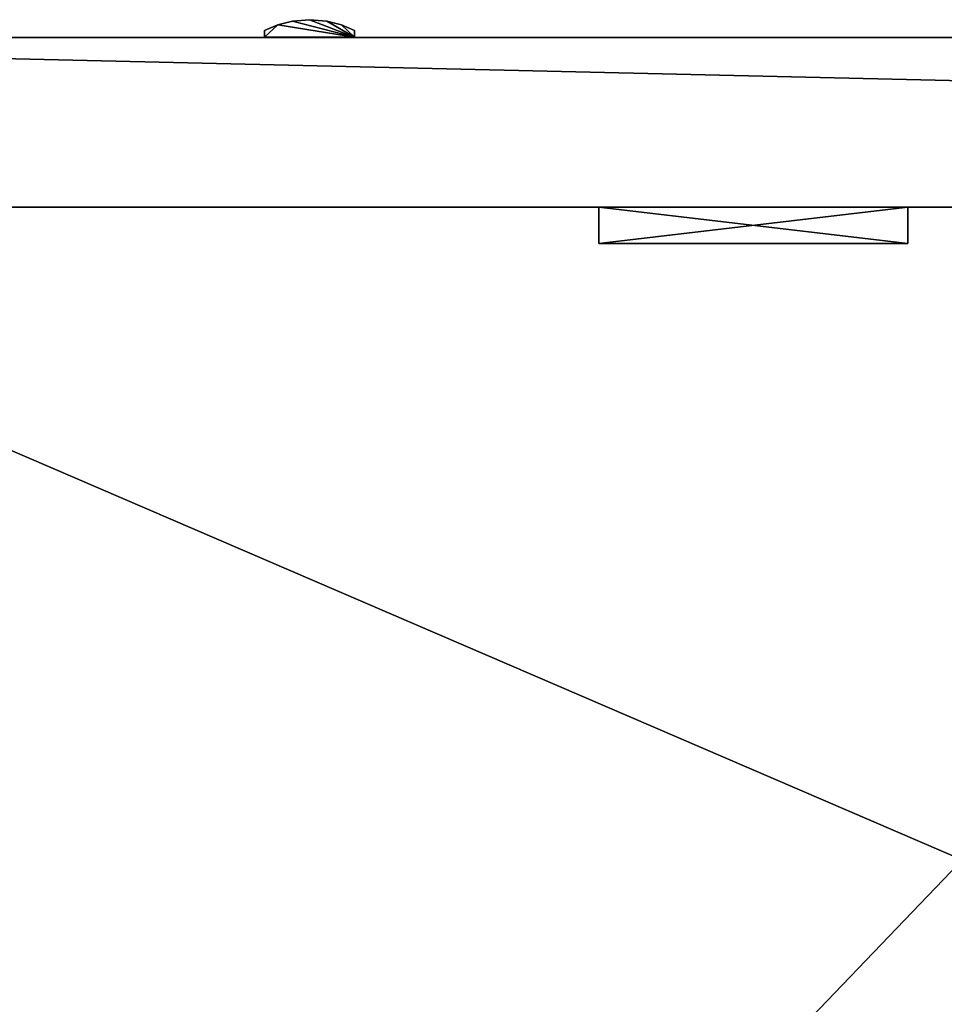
# Model space of a CAD drawing. Extents: x 0 to 48.8, y 0 to 26.9.
# Tile 241 of 256: x 6.8 to 12.7, y 20.5 to 26.9. Entities that reach past the tile are written whole.
import ezdxf

# ---------------------------------------------------------------- set-up
doc = ezdxf.new("R2010")
doc.units = 0
doc.header["$MEASUREMENT"] = 0
doc.layers.get('0').update_dxf_attribs({"linetype": 'CONTINUOUS'})
doc.layers.add('BODY', color=251, linetype='CONTINUOUS')
doc.layers.add('BUMPERS', color=251, linetype='CONTINUOUS')

# ---------------------------------------------------------------- blocks, each defined once
blk = doc.blocks.new('T48IT100NP_TRADECAD_DXF')
at = {"layer": 'BODY', "color": 0}
for p, q in [((0.8004, 26.7622, 81.6652), (17.9504, 26.7622, 81.6652)), ((0.8004, 26.7622, 7.5685), (48.044, 26.7622, 7.5685)), ((0.8004, 26.7622, 81.6652), (17.9504, 26.7622, 81.6652)), ((0.8004, 26.7622, 7.5685), (48.044, 26.7622, 7.5685)), ((48.044, 25.6657, 7.5685), (0.8004, 25.6657, 7.5685)), ((0.8004, 25.6657, 1.2161), (17.9504, 25.6657, 1.2161)), ((48.044, 25.6657, 7.5685), (0.8004, 25.6657, 7.5685)), ((17.9504, 25.6657, 1.2161), (3.0645, 25.6657, 1.2161)), ((3.0645, 25.6657, 0.7119), (45.479, 25.6657, 0.7119)), ((3.0645, 25.6657, 0.7119), (45.479, 25.6657, 0.7119)), ((10.511, 25.4317, 2.3483), (10.511, 25.6657, 2.3483)), ((10.511, 25.6657, 2.3483), (12.5052, 25.6657, 2.3483)), ((10.511, 25.6657, 3.4239), (12.5052, 25.6657, 3.4239)), ((10.511, 25.6657, 3.4239), (10.511, 25.4317, 3.4239)), ((10.511, 25.6657, 2.3483), (12.5052, 25.6657, 2.3483)), ((10.511, 25.6657, 2.3483), (10.511, 25.6657, 3.4239)), ((10.511, 25.6657, 3.4239), (12.5052, 25.6657, 3.4239)), ((10.511, 25.6657, 3.4239), (10.511, 25.4317, 3.4239)), ((10.511, 25.6657, 2.3483), (10.511, 25.6657, 3.4239)), ((10.511, 25.4317, 2.3483), (10.511, 25.6657, 2.3483)), ((12.5052, 25.6657, 2.3483), (12.5052, 25.4317, 2.3483)), ((12.5052, 25.4317, 3.4239), (12.5052, 25.6657, 3.4239)), ((12.5052, 25.6657, 3.4239), (12.5052, 25.6657, 2.3483)), ((12.5052, 25.6657, 2.3483), (12.5052, 25.4317, 2.3483)), ((12.5052, 25.6657, 3.4239), (12.5052, 25.6657, 2.3483)), ((12.5052, 25.4317, 3.4239), (12.5052, 25.6657, 3.4239)), ((12.5052, 25.4317, 2.3483), (10.511, 25.4317, 2.3483)), ((10.511, 25.4317, 3.4239), (12.5052, 25.4317, 3.4239)), ((10.511, 25.4317, 2.3483), (10.511, 25.4317, 3.4239)), ((10.511, 25.4317, 3.4239), (12.5052, 25.4317, 3.4239)), ((10.511, 25.4317, 2.3483), (10.511, 25.4317, 3.4239)), ((12.5052, 25.4317, 2.3483), (10.511, 25.4317, 2.3483)), ((12.5052, 25.4317, 2.3483), (12.5052, 25.4317, 3.4239)), ((12.5052, 25.4317, 2.3483), (12.5052, 25.4317, 3.4239))]:
    blk.add_line(p, q, dxfattribs=at)
at = {"layer": 'BUMPERS', "color": 0}
for p, q in [((8.352, 26.8065, 77.7151), (8.4376, 26.8431, 77.7151)), ((8.352, 26.8065, 78.503), (8.4376, 26.8431, 78.503)), ((8.352, 26.8065, 78.503), (8.4376, 26.8431, 78.503)), ((8.352, 26.8065, 77.7151), (8.4376, 26.8431, 77.7151)), ((8.352, 26.8065, 10.802), (8.4376, 26.8431, 10.802)), ((8.352, 26.8065, 11.5898), (8.4376, 26.8431, 11.5898)), ((8.352, 26.8065, 11.5898), (8.4376, 26.8431, 11.5898)), ((8.352, 26.8065, 10.802), (8.4376, 26.8431, 10.802)), ((8.4376, 26.8431, 77.7151), (8.5318, 26.8676, 77.7151)), ((8.4376, 26.8431, 78.503), (8.5318, 26.8676, 78.503)), ((8.4376, 26.8431, 78.503), (8.5318, 26.8676, 78.503)), ((8.4376, 26.8431, 77.7151), (8.5318, 26.8676, 77.7151)), ((8.4376, 26.8431, 10.802), (8.5318, 26.8676, 10.802)), ((8.4376, 26.8431, 11.5898), (8.5318, 26.8676, 11.5898)), ((8.4376, 26.8431, 11.5898), (8.5318, 26.8676, 11.5898)), ((8.4376, 26.8431, 10.802), (8.5318, 26.8676, 10.802)), ((8.4376, 26.8431, 78.503), (8.4376, 26.8431, 77.7151)), ((8.4376, 26.8431, 78.503), (8.4376, 26.8431, 77.7151)), ((8.4376, 26.8431, 11.5898), (8.4376, 26.8431, 10.802)), ((8.4376, 26.8431, 11.5898), (8.4376, 26.8431, 10.802)), ((8.5318, 26.8676, 77.7151), (8.643, 26.8762, 77.7151)), ((8.5318, 26.8676, 78.503), (8.643, 26.8762, 78.503)), ((8.5318, 26.8676, 78.503), (8.643, 26.8762, 78.503)), ((8.5318, 26.8676, 77.7151), (8.643, 26.8762, 77.7151)), ((8.5318, 26.8676, 10.802), (8.643, 26.8762, 10.802)), ((8.5318, 26.8676, 11.5898), (8.643, 26.8762, 11.5898)), ((8.5318, 26.8676, 11.5898), (8.643, 26.8762, 11.5898)), ((8.5318, 26.8676, 10.802), (8.643, 26.8762, 10.802)), ((8.5318, 26.8676, 78.503), (8.5318, 26.8676, 77.7151)), ((8.5318, 26.8676, 78.503), (8.5318, 26.8676, 77.7151)), ((8.5318, 26.8676, 11.5898), (8.5318, 26.8676, 10.802)), ((8.5318, 26.8676, 11.5898), (8.5318, 26.8676, 10.802)), ((8.643, 26.8762, 77.7151), (8.7541, 26.8676, 77.7151)), ((8.643, 26.8762, 78.503), (8.7541, 26.8676, 78.503)), ((8.643, 26.8762, 78.503), (8.643, 26.8762, 77.7151)), ((8.643, 26.8762, 78.503), (8.643, 26.8762, 77.7151)), ((8.643, 26.8762, 78.503), (8.7541, 26.8676, 78.503)), ((8.643, 26.8762, 77.7151), (8.7541, 26.8676, 77.7151)), ((8.643, 26.8762, 10.802), (8.7541, 26.8676, 10.802)), ((8.643, 26.8762, 11.5898), (8.7541, 26.8676, 11.5898)), ((8.643, 26.8762, 11.5898), (8.643, 26.8762, 10.802)), ((8.643, 26.8762, 11.5898), (8.643, 26.8762, 10.802)), ((8.643, 26.8762, 11.5898), (8.7541, 26.8676, 11.5898)), ((8.643, 26.8762, 10.802), (8.7541, 26.8676, 10.802)), ((8.7541, 26.8676, 77.7151), (8.8484, 26.8431, 77.7151)), ((8.7541, 26.8676, 78.503), (8.8484, 26.8431, 78.503)), ((8.7541, 26.8676, 78.503), (8.7541, 26.8676, 77.7151)), ((8.7541, 26.8676, 78.503), (8.7541, 26.8676, 77.7151)), ((8.7541, 26.8676, 78.503), (8.8484, 26.8431, 78.503)), ((8.7541, 26.8676, 77.7151), (8.8484, 26.8431, 77.7151)), ((8.7541, 26.8676, 10.802), (8.8484, 26.8431, 10.802)), ((8.7541, 26.8676, 11.5898), (8.8484, 26.8431, 11.5898)), ((8.7541, 26.8676, 11.5898), (8.7541, 26.8676, 10.802)), ((8.7541, 26.8676, 11.5898), (8.7541, 26.8676, 10.802)), ((8.7541, 26.8676, 11.5898), (8.8484, 26.8431, 11.5898)), ((8.7541, 26.8676, 10.802), (8.8484, 26.8431, 10.802)), ((8.8484, 26.8431, 77.7151), (8.9339, 26.8065, 77.7151)), ((8.8484, 26.8431, 78.503), (8.9339, 26.8065, 78.503)), ((8.8484, 26.8431, 78.503), (8.8484, 26.8431, 77.7151)), ((8.8484, 26.8431, 78.503), (8.8484, 26.8431, 77.7151)), ((8.8484, 26.8431, 78.503), (8.9339, 26.8065, 78.503)), ((8.8484, 26.8431, 77.7151), (8.9339, 26.8065, 77.7151)), ((8.8484, 26.8431, 10.802), (8.9339, 26.8065, 10.802)), ((8.8484, 26.8431, 11.5898), (8.9339, 26.8065, 11.5898)), ((8.8484, 26.8431, 11.5898), (8.8484, 26.8431, 10.802)), ((8.8484, 26.8431, 11.5898), (8.8484, 26.8431, 10.802)), ((8.8484, 26.8431, 11.5898), (8.9339, 26.8065, 11.5898)), ((8.8484, 26.8431, 10.802), (8.9339, 26.8065, 10.802)), ((8.3525, 26.7632, 77.7151), (8.352, 26.8065, 77.7151)), ((8.3525, 26.7632, 78.503), (8.352, 26.8065, 78.503)), ((8.352, 26.8065, 78.503), (8.352, 26.8065, 77.7151)), ((8.3525, 26.7632, 77.7151), (8.352, 26.8065, 77.7151)), ((8.3525, 26.7632, 78.503), (8.352, 26.8065, 78.503)), ((8.352, 26.8065, 78.503), (8.352, 26.8065, 77.7151)), ((8.3525, 26.7632, 10.802), (8.352, 26.8065, 10.802)), ((8.3525, 26.7632, 11.5898), (8.352, 26.8065, 11.5898)), ((8.352, 26.8065, 11.5898), (8.352, 26.8065, 10.802)), ((8.3525, 26.7632, 10.802), (8.352, 26.8065, 10.802)), ((8.3525, 26.7632, 11.5898), (8.352, 26.8065, 11.5898)), ((8.352, 26.8065, 11.5898), (8.352, 26.8065, 10.802)), ((8.9339, 26.8065, 77.7151), (8.9335, 26.7632, 77.7151)), ((8.9339, 26.8065, 78.503), (8.9335, 26.7632, 78.503)), ((8.9339, 26.8065, 78.503), (8.9335, 26.7632, 78.503)), ((8.9339, 26.8065, 77.7151), (8.9335, 26.7632, 77.7151)), ((8.9339, 26.8065, 10.802), (8.9335, 26.7632, 10.802)), ((8.9339, 26.8065, 11.5898), (8.9335, 26.7632, 11.5898)), ((8.9339, 26.8065, 11.5898), (8.9335, 26.7632, 11.5898)), ((8.9339, 26.8065, 10.802), (8.9335, 26.7632, 10.802)), ((8.9339, 26.8065, 78.503), (8.9339, 26.8065, 77.7151)), ((8.9339, 26.8065, 78.503), (8.9339, 26.8065, 77.7151)), ((8.9339, 26.8065, 11.5898), (8.9339, 26.8065, 10.802)), ((8.9339, 26.8065, 11.5898), (8.9339, 26.8065, 10.802)), ((8.9335, 26.7632, 77.7151), (8.3525, 26.7632, 77.7151)), ((8.3525, 26.7632, 77.7151), (8.3525, 26.7632, 78.503)), ((8.3525, 26.7632, 78.503), (8.9335, 26.7632, 78.503)), ((8.9335, 26.7632, 77.7151), (8.3525, 26.7632, 77.7151)), ((8.3525, 26.7632, 78.503), (8.9335, 26.7632, 78.503)), ((8.3525, 26.7632, 77.7151), (8.3525, 26.7632, 78.503)), ((8.9335, 26.7632, 10.802), (8.3525, 26.7632, 10.802)), ((8.3525, 26.7632, 10.802), (8.3525, 26.7632, 11.5898)), ((8.3525, 26.7632, 11.5898), (8.9335, 26.7632, 11.5898)), ((8.9335, 26.7632, 10.802), (8.3525, 26.7632, 10.802)), ((8.3525, 26.7632, 11.5898), (8.9335, 26.7632, 11.5898)), ((8.3525, 26.7632, 10.802), (8.3525, 26.7632, 11.5898)), ((8.9335, 26.7632, 78.503), (8.9335, 26.7632, 77.7151)), ((8.9335, 26.7632, 78.503), (8.9335, 26.7632, 77.7151)), ((8.9335, 26.7632, 11.5898), (8.9335, 26.7632, 10.802)), ((8.9335, 26.7632, 11.5898), (8.9335, 26.7632, 10.802))]:
    blk.add_line(p, q, dxfattribs=at)
at = {"layer": 'BODY', "color": 251}
mesh = blk.add_polyface(dxfattribs=at)
corners = [(17.9504, 26.7622, 81.6652), (0.8004, 8.8751, 81.6652), (0.8004, 26.7622, 81.6652), (17.9505, 8.8751, 81.6652)]
mesh.append_faces([[corners[k] for k in face] for face in [(0, 1, 2), (1, 0, 3)]], dxfattribs={"vtx0": -1, "color": 251})
mesh = blk.add_polyface(dxfattribs=at)
corners = [(30.8788, 26.7622, 83.6099), (17.9504, 26.7622, 81.6652), (30.8788, 26.7622, 81.6652), (17.9504, 26.7622, 83.6099), (48.044, 26.7622, 81.6652), (0.8004, 26.7622, 7.5685), (48.044, 26.7622, 7.5685), (0.8004, 26.7622, 81.6652)]
mesh.append_faces([[corners[k] for k in face] for face in [(1, 0, 3), (4, 5, 6)]], dxfattribs={"vtx0": -1, "color": 251})
mesh.append_faces([[corners[k] for k in face] for face in [(0, 1, 2), (5, 4, 7), (7, 2, 1)]], dxfattribs={"vtx0": -1, "vtx1": -1, "color": 251})
mesh.append_faces([[corners[k] for k in face] for face in [(7, 4, 2)]], dxfattribs={"vtx0": -1, "vtx2": -1, "color": 251})
mesh = blk.add_polyface(dxfattribs=at)
corners = [(48.044, 25.6657, 7.5685), (0.8004, 26.7622, 7.5685), (0.8004, 25.6657, 7.5685), (48.044, 26.7622, 7.5685)]
mesh.append_faces([[corners[k] for k in face] for face in [(0, 1, 2), (1, 0, 3)]], dxfattribs={"vtx0": -1, "color": 251})
mesh = blk.add_polyface(dxfattribs=at)
corners = [(0.8004, 6.66, 1.2161), (3.0645, 7.4022, 1.2161), (0.8004, 25.6657, 1.2161), (48.044, 6.66, 1.2161), (45.479, 7.4022, 1.2161), (45.479, 25.6657, 1.2161), (48.044, 25.6657, 1.2161), (3.0645, 25.6657, 1.2161)]
mesh.append_faces([[corners[k] for k in face] for face in [(5, 3, 6)]], dxfattribs={"vtx0": -1, "color": 251})
mesh.append_faces([[corners[k] for k in face] for face in [(0, 1, 2), (1, 3, 4), (4, 3, 5)]], dxfattribs={"vtx0": -1, "vtx1": -1, "color": 251})
mesh.append_faces([[corners[k] for k in face] for face in [(1, 0, 3)]], dxfattribs={"vtx0": -1, "vtx2": -1, "color": 251})
mesh.append_faces([[corners[k] for k in face] for face in [(7, 2, 1)]], dxfattribs={"vtx1": -1, "color": 251})
mesh = blk.add_polyface(dxfattribs=at)
corners = [(48.044, 25.6657, 7.5685), (45.479, 25.6657, 1.2161), (48.044, 25.6657, 1.2161), (17.9504, 25.6657, 1.2161), (12.5052, 25.6657, 2.3483), (3.0645, 25.6657, 1.2161), (0.8004, 25.6657, 1.2161), (12.5052, 25.6657, 3.4239), (10.511, 25.6657, 3.4239), (10.511, 25.6657, 2.3483), (0.8004, 25.6657, 7.5685), (3.0645, 25.6657, 0.7119), (45.479, 25.6657, 0.7119)]
mesh.append_faces([[corners[k] for k in face] for face in [(0, 1, 2), (1, 11, 12)]], dxfattribs={"vtx0": -1, "color": 251})
mesh.append_faces([[corners[k] for k in face] for face in [(5, 4, 6), (4, 0, 7), (7, 0, 8), (6, 9, 10), (9, 6, 4), (10, 8, 0), (11, 1, 5)]], dxfattribs={"vtx0": -1, "vtx1": -1, "color": 251})
mesh.append_faces([[corners[k] for k in face] for face in [(1, 0, 3), (3, 0, 4), (3, 4, 5), (5, 1, 3)]], dxfattribs={"vtx0": -1, "vtx1": -1, "vtx2": -1, "color": 251})
mesh.append_faces([[corners[k] for k in face] for face in [(10, 9, 8)]], dxfattribs={"vtx0": -1, "vtx2": -1, "color": 251})
mesh = blk.add_polyface(dxfattribs=at)
corners = [(45.479, 7.4022, 0.7119), (3.0645, 25.6657, 0.7119), (3.0645, 7.4022, 0.7119), (45.479, 25.6657, 0.7119)]
mesh.append_faces([[corners[k] for k in face] for face in [(0, 1, 2), (1, 0, 3)]], dxfattribs={"vtx0": -1, "color": 251})
mesh = blk.add_polyface(dxfattribs=at)
corners = [(12.5052, 25.6657, 2.3483), (10.511, 25.4317, 2.3483), (10.511, 25.6657, 2.3483), (12.5052, 25.4317, 2.3483)]
mesh.append_faces([[corners[k] for k in face] for face in [(0, 1, 2), (1, 0, 3)]], dxfattribs={"vtx0": -1, "color": 251})
mesh = blk.add_polyface(dxfattribs=at)
corners = [(12.5052, 25.4317, 3.4239), (10.511, 25.6657, 3.4239), (10.511, 25.4317, 3.4239), (12.5052, 25.6657, 3.4239)]
mesh.append_faces([[corners[k] for k in face] for face in [(0, 1, 2), (1, 0, 3)]], dxfattribs={"vtx0": -1, "color": 251})
mesh = blk.add_polyface(dxfattribs=at)
corners = [(10.511, 25.6657, 3.4239), (10.511, 25.4317, 2.3483), (10.511, 25.4317, 3.4239), (10.511, 25.6657, 2.3483)]
mesh.append_faces([[corners[k] for k in face] for face in [(0, 1, 2), (1, 0, 3)]], dxfattribs={"vtx0": -1, "color": 251})
mesh = blk.add_polyface(dxfattribs=at)
corners = [(12.5052, 25.6657, 2.3483), (12.5052, 25.4317, 3.4239), (12.5052, 25.4317, 2.3483), (12.5052, 25.6657, 3.4239)]
mesh.append_faces([[corners[k] for k in face] for face in [(0, 1, 2), (1, 0, 3)]], dxfattribs={"vtx0": -1, "color": 251})
mesh = blk.add_polyface(dxfattribs=at)
corners = [(12.5052, 25.4317, 3.4239), (10.511, 25.4317, 2.3483), (12.5052, 25.4317, 2.3483), (10.511, 25.4317, 3.4239)]
mesh.append_faces([[corners[k] for k in face] for face in [(0, 1, 2), (1, 0, 3)]], dxfattribs={"vtx0": -1, "color": 251})
at = {"layer": 'BUMPERS', "color": 251}
mesh = blk.add_polyface(dxfattribs=at)
corners = [(8.4376, 26.8431, 77.7151), (8.3525, 26.7632, 77.7151), (8.352, 26.8065, 77.7151), (8.9335, 26.7632, 77.7151), (8.5318, 26.8676, 77.7151), (8.643, 26.8762, 77.7151), (8.7541, 26.8676, 77.7151), (8.8484, 26.8431, 77.7151), (8.9339, 26.8065, 77.7151)]
mesh.append_faces([[corners[k] for k in face] for face in [(0, 1, 2), (3, 7, 8)]], dxfattribs={"vtx0": -1, "color": 251})
mesh.append_faces([[corners[k] for k in face] for face in [(1, 0, 3)]], dxfattribs={"vtx0": -1, "vtx1": -1, "color": 251})
mesh.append_faces([[corners[k] for k in face] for face in [(3, 0, 4), (3, 4, 5), (3, 5, 6), (3, 6, 7)]], dxfattribs={"vtx0": -1, "vtx2": -1, "color": 251})
mesh = blk.add_polyface(dxfattribs=at)
corners = [(8.3525, 26.7632, 78.503), (8.4376, 26.8431, 78.503), (8.352, 26.8065, 78.503), (8.9335, 26.7632, 78.503), (8.5318, 26.8676, 78.503), (8.643, 26.8762, 78.503), (8.7541, 26.8676, 78.503), (8.8484, 26.8431, 78.503), (8.9339, 26.8065, 78.503)]
mesh.append_faces([[corners[k] for k in face] for face in [(0, 1, 2), (7, 3, 8)]], dxfattribs={"vtx0": -1, "color": 251})
mesh.append_faces([[corners[k] for k in face] for face in [(1, 3, 4), (4, 3, 5), (5, 3, 6), (6, 3, 7)]], dxfattribs={"vtx0": -1, "vtx1": -1, "color": 251})
mesh.append_faces([[corners[k] for k in face] for face in [(1, 0, 3)]], dxfattribs={"vtx0": -1, "vtx2": -1, "color": 251})
mesh = blk.add_polyface(dxfattribs=at)
corners = [(8.4376, 26.8431, 10.802), (8.3525, 26.7632, 10.802), (8.352, 26.8065, 10.802), (8.9335, 26.7632, 10.802), (8.5318, 26.8676, 10.802), (8.643, 26.8762, 10.802), (8.7541, 26.8676, 10.802), (8.8484, 26.8431, 10.802), (8.9339, 26.8065, 10.802)]
mesh.append_faces([[corners[k] for k in face] for face in [(0, 1, 2), (3, 7, 8)]], dxfattribs={"vtx0": -1, "color": 251})
mesh.append_faces([[corners[k] for k in face] for face in [(1, 0, 3)]], dxfattribs={"vtx0": -1, "vtx1": -1, "color": 251})
mesh.append_faces([[corners[k] for k in face] for face in [(3, 0, 4), (3, 4, 5), (3, 5, 6), (3, 6, 7)]], dxfattribs={"vtx0": -1, "vtx2": -1, "color": 251})
mesh = blk.add_polyface(dxfattribs=at)
corners = [(8.3525, 26.7632, 11.5898), (8.4376, 26.8431, 11.5898), (8.352, 26.8065, 11.5898), (8.9335, 26.7632, 11.5898), (8.5318, 26.8676, 11.5898), (8.643, 26.8762, 11.5898), (8.7541, 26.8676, 11.5898), (8.8484, 26.8431, 11.5898), (8.9339, 26.8065, 11.5898)]
mesh.append_faces([[corners[k] for k in face] for face in [(0, 1, 2), (7, 3, 8)]], dxfattribs={"vtx0": -1, "color": 251})
mesh.append_faces([[corners[k] for k in face] for face in [(1, 3, 4), (4, 3, 5), (5, 3, 6), (6, 3, 7)]], dxfattribs={"vtx0": -1, "vtx1": -1, "color": 251})
mesh.append_faces([[corners[k] for k in face] for face in [(1, 0, 3)]], dxfattribs={"vtx0": -1, "vtx2": -1, "color": 251})
mesh = blk.add_polyface(dxfattribs=at)
corners = [(8.352, 26.8065, 78.503), (8.4376, 26.8431, 77.7151), (8.352, 26.8065, 77.7151), (8.4376, 26.8431, 78.503)]
mesh.append_faces([[corners[k] for k in face] for face in [(0, 1, 2), (1, 0, 3)]], dxfattribs={"vtx0": -1, "color": 251})
mesh = blk.add_polyface(dxfattribs=at)
corners = [(8.352, 26.8065, 11.5898), (8.4376, 26.8431, 10.802), (8.352, 26.8065, 10.802), (8.4376, 26.8431, 11.5898)]
mesh.append_faces([[corners[k] for k in face] for face in [(0, 1, 2), (1, 0, 3)]], dxfattribs={"vtx0": -1, "color": 251})
mesh = blk.add_polyface(dxfattribs=at)
corners = [(8.4376, 26.8431, 78.503), (8.5318, 26.8676, 77.7151), (8.4376, 26.8431, 77.7151), (8.5318, 26.8676, 78.503)]
mesh.append_faces([[corners[k] for k in face] for face in [(0, 1, 2), (1, 0, 3)]], dxfattribs={"vtx0": -1, "color": 251})
mesh = blk.add_polyface(dxfattribs=at)
corners = [(8.4376, 26.8431, 11.5898), (8.5318, 26.8676, 10.802), (8.4376, 26.8431, 10.802), (8.5318, 26.8676, 11.5898)]
mesh.append_faces([[corners[k] for k in face] for face in [(0, 1, 2), (1, 0, 3)]], dxfattribs={"vtx0": -1, "color": 251})
mesh = blk.add_polyface(dxfattribs=at)
corners = [(8.5318, 26.8676, 78.503), (8.643, 26.8762, 77.7151), (8.5318, 26.8676, 77.7151), (8.643, 26.8762, 78.503)]
mesh.append_faces([[corners[k] for k in face] for face in [(0, 1, 2), (1, 0, 3)]], dxfattribs={"vtx0": -1, "color": 251})
mesh = blk.add_polyface(dxfattribs=at)
corners = [(8.5318, 26.8676, 11.5898), (8.643, 26.8762, 10.802), (8.5318, 26.8676, 10.802), (8.643, 26.8762, 11.5898)]
mesh.append_faces([[corners[k] for k in face] for face in [(0, 1, 2), (1, 0, 3)]], dxfattribs={"vtx0": -1, "color": 251})
mesh = blk.add_polyface(dxfattribs=at)
corners = [(8.643, 26.8762, 78.503), (8.7541, 26.8676, 77.7151), (8.643, 26.8762, 77.7151), (8.7541, 26.8676, 78.503)]
mesh.append_faces([[corners[k] for k in face] for face in [(0, 1, 2), (1, 0, 3)]], dxfattribs={"vtx0": -1, "color": 251})
mesh = blk.add_polyface(dxfattribs=at)
corners = [(8.643, 26.8762, 11.5898), (8.7541, 26.8676, 10.802), (8.643, 26.8762, 10.802), (8.7541, 26.8676, 11.5898)]
mesh.append_faces([[corners[k] for k in face] for face in [(0, 1, 2), (1, 0, 3)]], dxfattribs={"vtx0": -1, "color": 251})
mesh = blk.add_polyface(dxfattribs=at)
corners = [(8.7541, 26.8676, 78.503), (8.8484, 26.8431, 77.7151), (8.7541, 26.8676, 77.7151), (8.8484, 26.8431, 78.503)]
mesh.append_faces([[corners[k] for k in face] for face in [(0, 1, 2), (1, 0, 3)]], dxfattribs={"vtx0": -1, "color": 251})
mesh = blk.add_polyface(dxfattribs=at)
corners = [(8.7541, 26.8676, 11.5898), (8.8484, 26.8431, 10.802), (8.7541, 26.8676, 10.802), (8.8484, 26.8431, 11.5898)]
mesh.append_faces([[corners[k] for k in face] for face in [(0, 1, 2), (1, 0, 3)]], dxfattribs={"vtx0": -1, "color": 251})
mesh = blk.add_polyface(dxfattribs=at)
corners = [(8.8484, 26.8431, 78.503), (8.9339, 26.8065, 77.7151), (8.8484, 26.8431, 77.7151), (8.9339, 26.8065, 78.503)]
mesh.append_faces([[corners[k] for k in face] for face in [(0, 1, 2), (1, 0, 3)]], dxfattribs={"vtx0": -1, "color": 251})
mesh = blk.add_polyface(dxfattribs=at)
corners = [(8.8484, 26.8431, 11.5898), (8.9339, 26.8065, 10.802), (8.8484, 26.8431, 10.802), (8.9339, 26.8065, 11.5898)]
mesh.append_faces([[corners[k] for k in face] for face in [(0, 1, 2), (1, 0, 3)]], dxfattribs={"vtx0": -1, "color": 251})
mesh = blk.add_polyface(dxfattribs=at)
corners = [(8.352, 26.8065, 78.503), (8.3525, 26.7632, 77.7151), (8.3525, 26.7632, 78.503), (8.352, 26.8065, 77.7151)]
mesh.append_faces([[corners[k] for k in face] for face in [(0, 1, 2), (1, 0, 3)]], dxfattribs={"vtx0": -1, "color": 251})
mesh = blk.add_polyface(dxfattribs=at)
corners = [(8.352, 26.8065, 11.5898), (8.3525, 26.7632, 10.802), (8.3525, 26.7632, 11.5898), (8.352, 26.8065, 10.802)]
mesh.append_faces([[corners[k] for k in face] for face in [(0, 1, 2), (1, 0, 3)]], dxfattribs={"vtx0": -1, "color": 251})
mesh = blk.add_polyface(dxfattribs=at)
corners = [(8.9339, 26.8065, 77.7151), (8.9335, 26.7632, 78.503), (8.9335, 26.7632, 77.7151), (8.9339, 26.8065, 78.503)]
mesh.append_faces([[corners[k] for k in face] for face in [(0, 1, 2), (1, 0, 3)]], dxfattribs={"vtx0": -1, "color": 251})
mesh = blk.add_polyface(dxfattribs=at)
corners = [(8.9339, 26.8065, 10.802), (8.9335, 26.7632, 11.5898), (8.9335, 26.7632, 10.802), (8.9339, 26.8065, 11.5898)]
mesh.append_faces([[corners[k] for k in face] for face in [(0, 1, 2), (1, 0, 3)]], dxfattribs={"vtx0": -1, "color": 251})
mesh = blk.add_polyface(dxfattribs=at)
corners = [(8.9335, 26.7632, 78.503), (8.3525, 26.7632, 77.7151), (8.9335, 26.7632, 77.7151), (8.3525, 26.7632, 78.503)]
mesh.append_faces([[corners[k] for k in face] for face in [(0, 1, 2), (1, 0, 3)]], dxfattribs={"vtx0": -1, "color": 251})
mesh = blk.add_polyface(dxfattribs=at)
corners = [(8.9335, 26.7632, 11.5898), (8.3525, 26.7632, 10.802), (8.9335, 26.7632, 10.802), (8.3525, 26.7632, 11.5898)]
mesh.append_faces([[corners[k] for k in face] for face in [(0, 1, 2), (1, 0, 3)]], dxfattribs={"vtx0": -1, "color": 251})

msp = doc.modelspace()

# ---------------------------------------------------------------- block references
at = {"color": 0}
msp.add_blockref('T48IT100NP_TRADECAD_DXF', (0, 0), dxfattribs=at)

doc.saveas('drawing.dxf')
